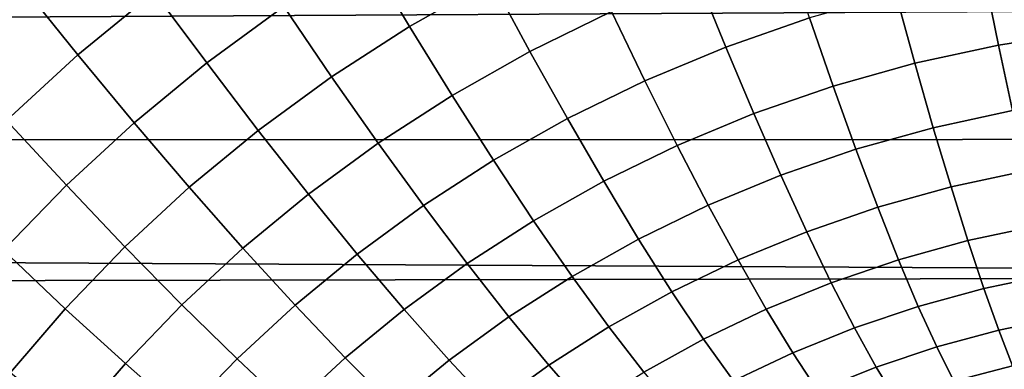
# Model space of a CAD drawing. Header units: metres. Extents: x -28 to 70, y -212 to 27.
# Tile 192 of 220: x 59.74 to 63.32, y 3.7 to 4.97. Entities that reach past the tile are written whole.
import ezdxf

# ---------------------------------------------------------------- set-up
doc = ezdxf.new("R2010")
doc.units = ezdxf.units.M
doc.layers.add('solid_10_261_012_XXX', color=7, linetype='CONTINUOUS')

msp = doc.modelspace()

# ---------------------------------------------------------------- linework, layer by layer
at = {"layer": 'solid_10_261_012_XXX'}
for points in [[(61.159328, 4.943614, 133.643204), (61.457527, 5.112143, 133.578308), (61.314857, 5.385194, 133.397369), (61.001148, 5.208172, 133.46254)], [(59.954636, 4.840733, 133.522156), (60.232006, 5.06854, 133.446686), (60.038998, 5.337132, 133.311569), (59.747452, 5.09862, 133.387177)], [(59.747452, 5.09862, 133.387177), (59.440746, 5.280211, 133.301407), (59.166107, 5.020026, 133.377518), (59.474998, 4.84853, 133.46434)], [(60.422493, 4.810888, 133.604752), (60.703419, 5.016212, 133.531952), (60.527428, 5.283859, 133.373703), (60.232006, 5.06854, 133.446686)], [(61.597286, 4.852873, 133.780533), (61.894066, 4.998109, 133.7211), (61.770046, 5.265025, 133.518555), (61.457527, 5.112143, 133.578308)], [(62.308487, 4.868695, 133.890869), (62.612732, 4.97449, 133.844589), (62.524197, 5.238799, 133.621094), (62.203445, 5.127167, 133.667679)], [(60.876389, 4.760896, 133.712357), (61.159328, 4.943614, 133.643204), (61.001148, 5.208172, 133.46254), (60.703419, 5.016212, 133.531952)], [(63.299953, 4.875989, 134.017944), (63.609783, 4.923544, 133.995682), (63.574562, 5.182639, 133.752197), (63.247429, 5.132321, 133.774673)], [(62.014996, 4.746375, 133.943939), (62.308487, 4.868695, 133.890869), (62.203445, 5.127167, 133.667679), (61.894066, 4.998109, 133.7211)], [(62.995728, 4.810164, 134.048691), (63.299953, 4.875989, 134.017944), (63.247429, 5.132321, 133.774673), (62.926254, 5.062678, 133.805664)], [(29.639135, 4.813691, 94.587929), (29.523336, 5.107241, 94.663094), (68.738998, 5.026743, 94.642006)], [(59.695621, 4.601982, 133.599213), (59.954636, 4.840733, 133.522156), (59.747452, 5.09862, 133.387177), (59.474998, 4.84853, 133.46434)], [(61.314117, 4.69278, 133.845123), (61.597286, 4.852873, 133.780533), (61.457527, 5.112143, 133.578308), (61.159328, 4.943614, 133.643204)], [(60.158871, 4.593728, 133.680038), (60.422493, 4.810888, 133.604752), (60.232006, 5.06854, 133.446686), (59.954636, 4.840733, 133.522156)], [(62.698704, 4.7268, 134.087296), (62.995728, 4.810164, 134.048691), (62.926254, 5.062678, 133.805664), (62.612732, 4.97449, 133.844589)], [(29.746939, 4.525622, 94.518761), (29.639135, 4.813691, 94.587929), (68.738998, 5.026743, 94.642006), (68.738998, 4.533361, 94.520561)], [(60.609493, 4.565493, 133.784927), (60.876389, 4.760896, 133.712357), (60.703419, 5.016212, 133.531952), (60.422493, 4.810888, 133.604752)], [(61.733425, 4.608711, 134.003036), (62.014996, 4.746375, 133.943939), (61.894066, 4.998109, 133.7211), (61.597286, 4.852873, 133.780533)], [(62.410397, 4.626777, 134.133224), (62.698704, 4.7268, 134.087296), (62.612732, 4.97449, 133.844589), (62.308487, 4.868695, 133.890869)], [(61.04546, 4.519214, 133.914001), (61.314117, 4.69278, 133.845123), (61.159328, 4.943614, 133.643204), (60.876389, 4.760896, 133.712357)], [(63.350704, 4.637662, 134.279251), (63.643826, 4.682488, 134.257172), (63.609783, 4.923544, 133.995682), (63.299953, 4.875989, 134.017944)], [(62.132214, 4.511108, 134.185928), (62.410397, 4.626777, 134.133224), (62.308487, 4.868695, 133.890869), (62.014996, 4.746375, 133.943939)], [(63.06282, 4.575603, 134.309708), (63.350704, 4.637662, 134.279251), (63.299953, 4.875989, 134.017944), (62.995728, 4.810164, 134.048691)], [(59.912827, 4.366217, 133.756973), (60.158871, 4.593728, 133.680038), (59.954636, 4.840733, 133.522156), (59.695621, 4.601982, 133.599213)], [(61.464729, 4.45695, 134.067276), (61.733425, 4.608711, 134.003036), (61.597286, 4.852873, 133.780533), (61.314117, 4.69278, 133.845123)], [(60.359108, 4.358867, 133.860031), (60.609493, 4.565493, 133.784927), (60.422493, 4.810888, 133.604752), (60.158871, 4.593728, 133.680038)], [(62.781666, 4.496993, 134.347977), (63.06282, 4.575603, 134.309708), (62.995728, 4.810164, 134.048691), (62.698704, 4.7268, 134.087296)], [(60.792049, 4.333606, 133.986298), (61.04546, 4.519214, 133.914001), (60.876389, 4.760896, 133.712357), (60.609493, 4.565493, 133.784927)], [(61.865246, 4.380902, 134.244644), (62.132214, 4.511108, 134.185928), (62.014996, 4.746375, 133.943939), (61.733425, 4.608711, 134.003036)], [(62.508663, 4.402647, 134.393539), (62.781666, 4.496993, 134.347977), (62.698704, 4.7268, 134.087296), (62.410397, 4.626777, 134.133224)], [(61.209763, 4.2924, 134.135834), (61.464729, 4.45695, 134.067276), (61.314117, 4.69278, 133.845123), (61.04546, 4.519214, 133.914001)], [(62.245125, 4.29351, 134.445847), (62.508663, 4.402647, 134.393539), (62.410397, 4.626777, 134.133224), (62.132214, 4.511108, 134.185928)], [(63.12719, 4.360193, 134.587387), (63.399426, 4.418557, 134.55722), (63.350704, 4.637662, 134.279251), (63.06282, 4.575603, 134.309708)], [(59.684521, 4.129818, 133.834641), (59.912827, 4.366217, 133.756973), (59.695621, 4.601982, 133.599213), (59.455135, 4.353806, 133.676956)], [(60.125504, 4.14244, 133.936813), (60.359108, 4.358867, 133.860031), (60.158871, 4.593728, 133.680038), (59.912827, 4.366217, 133.756973)], [(61.610394, 4.237328, 134.308517), (61.865246, 4.380902, 134.244644), (61.733425, 4.608711, 134.003036), (61.464729, 4.45695, 134.067276)], [(60.554333, 4.137348, 134.061203), (60.792049, 4.333606, 133.986298), (60.609493, 4.565493, 133.784927), (60.359108, 4.358867, 133.860031)], [(62.861198, 4.286241, 134.625305), (63.12719, 4.360193, 134.587387), (63.06282, 4.575603, 134.309708), (62.781666, 4.496993, 134.347977)], [(29.847288, 4.242304, 94.455109), (29.746939, 4.525622, 94.518761), (68.738998, 4.533361, 94.520561), (68.738998, 4.037054, 94.411682)], [(60.969227, 4.116413, 134.207855), (61.209763, 4.2924, 134.135834), (61.04546, 4.519214, 133.914001), (60.792049, 4.333606, 133.986298)], [(61.992073, 4.17061, 134.50415), (62.245125, 4.29351, 134.445847), (62.132214, 4.511108, 134.185928), (61.865246, 4.380902, 134.244644)], [(62.602779, 4.197451, 134.670456), (62.861198, 4.286241, 134.625305), (62.781666, 4.496993, 134.347977), (62.508663, 4.402647, 134.393539)], [(61.368465, 4.081612, 134.376724), (61.610394, 4.237328, 134.308517), (61.464729, 4.45695, 134.067276), (61.209763, 4.2924, 134.135834)], [(62.353149, 4.094691, 134.722336), (62.602779, 4.197451, 134.670456), (62.508663, 4.402647, 134.393539), (62.245125, 4.29351, 134.445847)], [(63.188503, 4.165034, 134.880295), (63.445866, 4.219791, 134.850449), (63.399426, 4.418557, 134.55722), (63.12719, 4.360193, 134.587387)], [(59.908817, 3.917611, 134.014389), (60.125504, 4.14244, 133.936813), (59.912827, 4.366217, 133.756973), (59.684521, 4.129818, 133.834641)], [(61.750366, 4.035036, 134.567627), (61.992073, 4.17061, 134.50415), (61.865246, 4.380902, 134.244644), (61.610394, 4.237328, 134.308517)], [(60.332565, 3.931792, 134.137833), (60.554333, 4.137348, 134.061203), (60.359108, 4.358867, 133.860031), (60.125504, 4.14244, 133.936813)], [(60.743546, 3.930304, 134.282532), (60.969227, 4.116413, 134.207855), (60.792049, 4.333606, 133.986298), (60.554333, 4.137348, 134.061203)], [(62.936897, 4.095622, 134.917847), (63.188503, 4.165034, 134.880295), (63.12719, 4.360193, 134.587387), (62.861198, 4.286241, 134.625305)], [(62.113266, 3.978909, 134.780212), (62.353149, 4.094691, 134.722336), (62.245125, 4.29351, 134.445847), (61.992073, 4.17061, 134.50415)], [(61.140125, 3.915022, 134.448456), (61.368465, 4.081612, 134.376724), (61.209763, 4.2924, 134.135834), (60.969227, 4.116413, 134.207855)], [(62.692265, 4.012237, 134.962585), (62.936897, 4.095622, 134.917847), (62.861198, 4.286241, 134.625305), (62.602779, 4.197451, 134.670456)], [(29.940353, 3.963545, 94.396675), (29.847288, 4.242304, 94.455109), (68.738998, 4.037054, 94.411682)], [(61.520752, 3.887926, 134.635468), (61.750366, 4.035036, 134.567627), (61.610394, 4.237328, 134.308517), (61.368465, 4.081612, 134.376724)], [(62.455738, 3.915667, 135.014023), (62.692265, 4.012237, 134.962585), (62.602779, 4.197451, 134.670456), (62.353149, 4.094691, 134.722336)], [(63.246452, 3.991123, 135.186966), (63.489788, 4.042381, 135.157455), (63.445866, 4.219791, 134.850449), (63.188503, 4.165034, 134.880295)], [(61.88393, 3.851106, 134.843277), (62.113266, 3.978909, 134.780212), (61.992073, 4.17061, 134.50415), (61.750366, 4.035036, 134.567627)], [(63.008373, 3.926108, 135.224121), (63.246452, 3.991123, 135.186966), (63.188503, 4.165034, 134.880295), (62.936897, 4.095622, 134.917847)], [(59.709068, 3.685741, 134.091873), (59.908817, 3.917611, 134.014389), (59.684521, 4.129818, 133.834641), (59.473976, 3.885953, 133.912155)], [(60.126881, 3.718269, 134.215302), (60.332565, 3.931792, 134.137833), (60.125504, 4.14244, 133.936813), (59.908817, 3.917611, 134.014389)], [(60.532959, 3.735351, 134.358978), (60.743546, 3.930304, 134.282532), (60.554333, 4.137348, 134.061203), (60.332565, 3.931792, 134.137833)], [(60.925781, 3.738791, 134.522873), (61.140125, 3.915022, 134.448456), (60.969227, 4.116413, 134.207855), (60.743546, 3.930304, 134.282532)], [(61.303871, 3.730461, 134.706879), (61.520752, 3.887926, 134.635468), (61.368465, 4.081612, 134.376724), (61.140125, 3.915022, 134.448456)], [(62.228199, 3.806777, 135.071442), (62.455738, 3.915667, 135.014023), (62.353149, 4.094691, 134.722336), (62.113266, 3.978909, 134.780212)], [(62.776665, 3.847949, 135.268433), (63.008373, 3.926108, 135.224121), (62.936897, 4.095622, 134.917847), (62.692265, 4.012237, 134.962585)], [(30.026407, 3.689128, 94.343185), (29.940353, 3.963545, 94.396675), (68.738998, 4.037054, 94.411682), (68.738998, 3.538141, 94.315453)], [(61.665852, 3.712332, 134.910721), (61.88393, 3.851106, 134.843277), (61.750366, 4.035036, 134.567627), (61.520752, 3.887926, 134.635468)], [(62.552364, 3.757352, 135.319397), (62.776665, 3.847949, 135.268433), (62.692265, 4.012237, 134.962585), (62.455738, 3.915667, 135.014023)], [(63.300739, 3.839347, 135.505814), (63.530972, 3.887232, 135.476639), (63.489788, 4.042381, 135.157455), (63.246452, 3.991123, 135.186966)], [(62.010403, 3.686478, 135.134048), (62.228199, 3.806777, 135.071442), (62.113266, 3.978909, 134.780212), (61.88393, 3.851106, 134.843277)], [(63.07526, 3.778565, 135.542572), (63.300739, 3.839347, 135.505814), (63.246452, 3.991123, 135.186966), (63.008373, 3.926108, 135.224121)], [(59.93729, 3.498072, 134.29274), (60.126881, 3.718269, 134.215302), (59.908817, 3.917611, 134.014389), (59.709068, 3.685741, 134.091873)], [(60.337597, 3.53281, 134.436325), (60.532959, 3.735351, 134.358978), (60.332565, 3.931792, 134.137833), (60.126881, 3.718269, 134.215302)], [(60.725658, 3.554117, 134.599121), (60.925781, 3.738791, 134.522873), (60.743546, 3.930304, 134.282532), (60.532959, 3.735351, 134.358978)], [(61.100105, 3.563786, 134.781021), (61.303871, 3.730461, 134.706879), (61.140125, 3.915022, 134.448456), (60.925781, 3.738791, 134.522873)], [(62.336292, 3.655093, 135.376328), (62.552364, 3.757352, 135.319397), (62.455738, 3.915667, 135.014023), (62.228199, 3.806777, 135.071442)], [(62.855545, 3.705426, 135.586411), (63.07526, 3.778565, 135.542572), (63.008373, 3.926108, 135.224121), (62.776665, 3.847949, 135.268433)], [(61.459625, 3.563673, 134.981781), (61.665852, 3.712332, 134.910721), (61.520752, 3.887926, 134.635468), (61.303871, 3.730461, 134.706879)], [(63.351089, 3.710482, 135.83522), (63.569199, 3.755137, 135.806396), (63.530972, 3.887232, 135.476639), (63.300739, 3.839347, 135.505814)], [(61.803017, 3.555727, 135.20108), (62.010403, 3.686478, 135.134048), (61.88393, 3.851106, 134.843277), (61.665852, 3.712332, 134.910721)], [(62.642536, 3.620554, 135.636902), (62.855545, 3.705426, 135.586411), (62.776665, 3.847949, 135.268433), (62.552364, 3.757352, 135.319397)], [(63.137222, 3.653746, 135.871552), (63.351089, 3.710482, 135.83522), (63.300739, 3.839347, 135.505814), (63.07526, 3.778565, 135.542572)], [(62.129143, 3.541992, 135.438477), (62.336292, 3.655093, 135.376328), (62.228199, 3.806777, 135.071442), (62.010403, 3.686478, 135.134048)], [(62.436985, 3.524632, 135.693329), (62.642536, 3.620554, 135.636902), (62.552364, 3.757352, 135.319397), (62.336292, 3.655093, 135.376328)], [(62.928505, 3.585398, 135.914932), (63.137222, 3.653746, 135.871552), (63.07526, 3.778565, 135.542572), (62.855545, 3.705426, 135.586411)], [(60.53989, 3.36218, 134.676361), (60.725658, 3.554117, 134.599121), (60.532959, 3.735351, 134.358978), (60.337597, 3.53281, 134.436325)], [(60.909679, 3.389018, 134.857056), (61.100105, 3.563786, 134.781021), (60.925781, 3.738791, 134.522873), (60.725658, 3.554117, 134.599121)], [(61.265629, 3.406185, 135.055634), (61.459625, 3.563673, 134.981781), (61.303871, 3.730461, 134.706879), (61.100105, 3.563786, 134.781021)], [(60.157475, 3.323905, 134.513718), (60.337597, 3.53281, 134.436325), (60.126881, 3.718269, 134.215302), (59.93729, 3.498072, 134.29274)], [(61.606598, 3.415509, 135.271774), (61.803017, 3.555727, 135.20108), (61.665852, 3.712332, 134.910721), (61.459625, 3.563673, 134.981781)], [(62.725792, 3.505972, 135.964905), (62.928505, 3.585398, 135.914932), (62.855545, 3.705426, 135.586411), (62.642536, 3.620554, 135.636902)], [(63.193935, 3.552289, 136.209396), (63.397243, 3.605185, 136.173508), (63.351089, 3.710482, 135.83522), (63.137222, 3.653746, 135.871552)]]:
    msp.add_3dface(points, dxfattribs=at)

doc.saveas('drawing.dxf')
